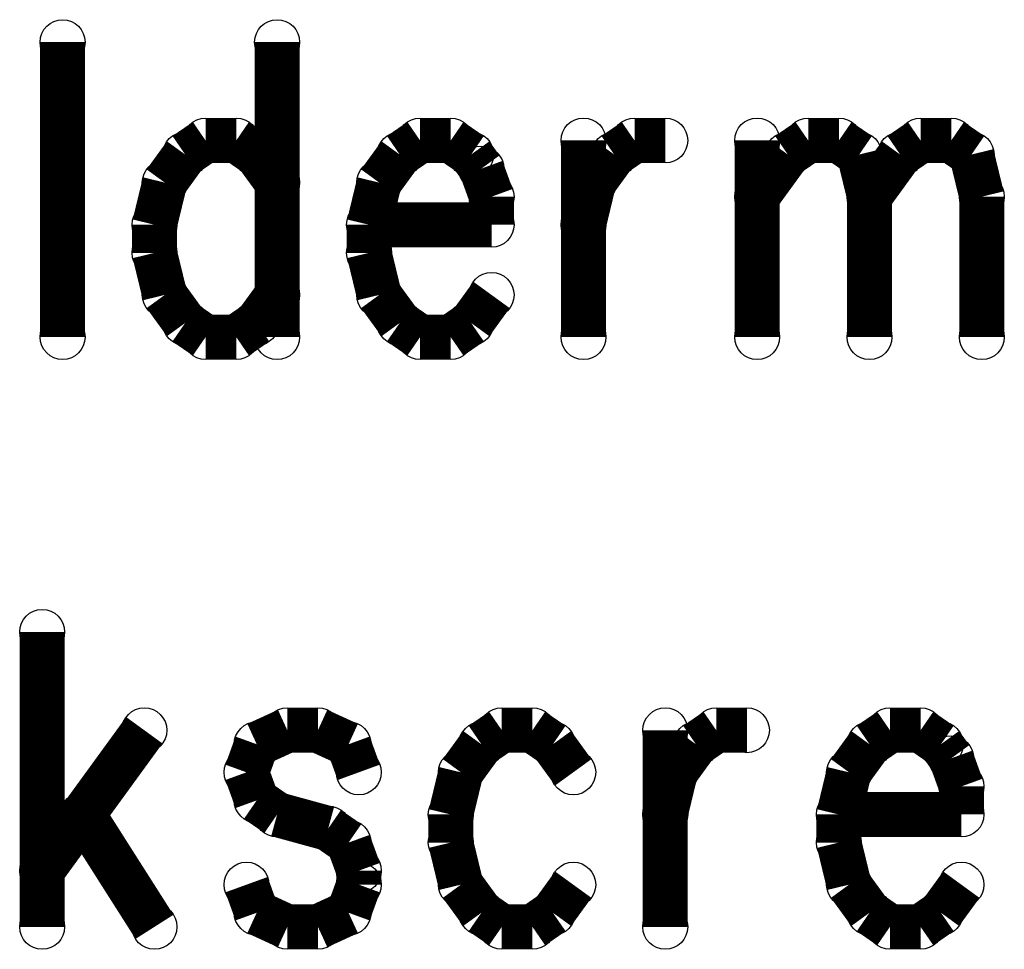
# Model space of a CAD drawing. Extents: x 97 to 162, y 100 to 201.
# Tile 54 of 70: x 99.41 to 102.75, y 183.83 to 186.98. Entities that reach past the tile are written whole.
import ezdxf

# ---------------------------------------------------------------- set-up
doc = ezdxf.new("R2010")
doc.units = 0
doc.layers.get('0').update_dxf_attribs({"linetype": 'CONTINUOUS'})
for name, color, linetype in [('C-MASK_GBR', 7, 'CONTINUOUS'), ('C-SILK_GBR', 6, 'CONTINUOUS'), ('S-MASK_GBR', 1, 'CONTINUOUS'), ('S-SILK_GBR', 4, 'CONTINUOUS')]:
    doc.layers.add(name, color=color, linetype=linetype)

# ---------------------------------------------------------------- blocks, each defined once
blk = doc.blocks.new('ROUND_6')
blk.add_circle((0, 0), 0.0762)

msp = doc.modelspace()

# ---------------------------------------------------------------- linework, layer by layer
at = {"layer": 'C-MASK_GBR', "const_width": 0.1524}
for points in [[(99.558602, 186.904884), (99.558602, 185.904632)], [(100.286058, 186.904884), (100.286058, 185.904632)], [(100.043488, 186.571382), (99.974146, 186.523884)], [(100.147374, 186.571382), (100.043488, 186.571382)], [(100.216716, 186.523884), (100.147374, 186.571382)], [(100.770944, 186.571382), (100.701602, 186.523884)], [(100.87483, 186.571382), (100.770944, 186.571382)], [(100.944172, 186.523884), (100.87483, 186.571382)], [(101.325172, 186.571382), (101.325172, 185.904632)], [(101.429058, 186.523884), (101.498146, 186.571382)], [(101.498146, 186.571382), (101.602286, 186.571382)], [(101.913944, 186.571382), (101.913944, 185.904632)], [(102.01783, 186.523884), (102.087172, 186.571382)], [(102.087172, 186.571382), (102.191058, 186.571382)], [(102.191058, 186.571382), (102.260146, 186.523884)], [(102.39883, 186.523884), (102.468172, 186.571382)], [(102.468172, 186.571382), (102.572058, 186.571382)], [(102.572058, 186.571382), (102.641146, 186.523884)], [(99.974146, 186.523884), (99.905058, 186.428634)], [(100.286058, 186.428634), (100.216716, 186.523884)], [(100.701602, 186.523884), (100.63226, 186.428634)], [(100.978716, 186.476132), (100.944172, 186.523884)], [(101.359716, 186.428634), (101.429058, 186.523884)], [(101.913944, 186.380882), (102.01783, 186.523884)], [(102.260146, 186.523884), (102.294944, 186.380882)], [(102.294944, 186.380882), (102.39883, 186.523884)], [(102.641146, 186.523884), (102.675944, 186.380882)], [(101.01326, 186.380882), (100.978716, 186.476132)], [(99.905058, 186.428634), (99.87026, 186.285632)], [(100.63226, 186.428634), (100.597716, 186.285632)], [(101.325172, 186.285632), (101.359716, 186.428634)], [(101.01326, 186.285632), (101.01326, 186.380882)], [(102.294944, 186.380882), (102.294944, 185.904632)], [(102.675944, 186.380882), (102.675944, 185.904632)], [(99.87026, 186.285632), (99.87026, 186.190382)], [(100.597716, 186.285632), (101.01326, 186.285632)], [(100.597716, 186.285632), (100.597716, 186.190382)], [(99.87026, 186.190382), (99.905058, 186.047634)], [(100.597716, 186.190382), (100.63226, 186.047634)], [(99.905058, 186.047634), (99.974146, 185.952384)], [(100.216716, 185.952384), (100.286058, 186.047634)], [(100.63226, 186.047634), (100.701602, 185.952384)], [(100.944172, 185.952384), (101.01326, 186.047634)], [(99.974146, 185.952384), (100.043488, 185.904632)], [(100.147374, 185.904632), (100.216716, 185.952384)], [(100.701602, 185.952384), (100.770944, 185.904632)], [(100.87483, 185.904632), (100.944172, 185.952384)], [(100.043488, 185.904632), (100.147374, 185.904632)], [(100.770944, 185.904632), (100.87483, 185.904632)], [(99.48926, 184.904888), (99.48926, 183.904636)], [(99.835716, 184.571386), (99.48926, 184.095136)], [(100.320602, 184.571386), (100.216716, 184.523888)], [(100.424488, 184.571386), (100.320602, 184.571386)], [(100.528374, 184.523888), (100.424488, 184.571386)], [(101.048058, 184.571386), (100.978716, 184.523888)], [(101.151944, 184.571386), (101.048058, 184.571386)], [(101.221286, 184.523888), (101.151944, 184.571386)], [(101.602286, 184.571386), (101.602286, 183.904636)], [(101.706172, 184.523888), (101.77526, 184.571386)], [(101.77526, 184.571386), (101.879146, 184.571386)], [(102.364286, 184.571386), (102.294944, 184.523888)], [(102.468172, 184.571386), (102.364286, 184.571386)], [(102.53726, 184.523888), (102.468172, 184.571386)], [(100.216716, 184.523888), (100.182172, 184.428638)], [(100.563172, 184.428638), (100.528374, 184.523888)], [(100.978716, 184.523888), (100.909374, 184.428638)], [(101.290374, 184.428638), (101.221286, 184.523888)], [(101.63683, 184.428638), (101.706172, 184.523888)], [(102.294944, 184.523888), (102.225602, 184.428638)], [(102.572058, 184.476136), (102.53726, 184.523888)], [(102.606602, 184.380886), (102.572058, 184.476136)], [(100.182172, 184.428638), (100.216716, 184.333388)], [(100.909374, 184.428638), (100.87483, 184.285636)], [(101.602286, 184.285636), (101.63683, 184.428638)], [(102.225602, 184.428638), (102.191058, 184.285636)], [(102.606602, 184.285636), (102.606602, 184.380886)], [(100.216716, 184.333388), (100.286058, 184.285636)], [(99.627944, 184.285636), (99.87026, 183.904636)], [(100.286058, 184.285636), (100.459286, 184.238138)], [(100.87483, 184.285636), (100.87483, 184.190386)], [(102.191058, 184.285636), (102.606602, 184.285636)], [(102.191058, 184.285636), (102.191058, 184.190386)], [(100.459286, 184.238138), (100.528374, 184.190386)], [(100.528374, 184.190386), (100.563172, 184.095136)], [(100.87483, 184.190386), (100.909374, 184.047638)], [(102.191058, 184.190386), (102.225602, 184.047638)], [(100.563172, 184.095136), (100.563172, 184.047638)], [(100.216716, 183.952388), (100.182172, 184.047638)], [(100.563172, 184.047638), (100.528374, 183.952388)], [(100.909374, 184.047638), (100.978716, 183.952388)], [(101.221286, 183.952388), (101.290374, 184.047638)], [(102.225602, 184.047638), (102.294944, 183.952388)], [(102.53726, 183.952388), (102.606602, 184.047638)], [(100.320602, 183.904636), (100.216716, 183.952388)], [(100.528374, 183.952388), (100.424488, 183.904636)], [(100.978716, 183.952388), (101.048058, 183.904636)], [(101.151944, 183.904636), (101.221286, 183.952388)], [(102.294944, 183.952388), (102.364286, 183.904636)], [(102.468172, 183.904636), (102.53726, 183.952388)], [(100.424488, 183.904636), (100.320602, 183.904636)], [(101.048058, 183.904636), (101.151944, 183.904636)], [(102.364286, 183.904636), (102.468172, 183.904636)]]:
    msp.add_lwpolyline(points, dxfattribs=at)
at = {"layer": 'C-SILK_GBR', "const_width": 0.1524}
for points in [[(99.558602, 186.904884), (99.558602, 185.904632)], [(100.286058, 186.904884), (100.286058, 185.904632)], [(100.043488, 186.571382), (99.974146, 186.523884)], [(100.147374, 186.571382), (100.043488, 186.571382)], [(100.216716, 186.523884), (100.147374, 186.571382)], [(100.770944, 186.571382), (100.701602, 186.523884)], [(100.87483, 186.571382), (100.770944, 186.571382)], [(100.944172, 186.523884), (100.87483, 186.571382)], [(101.325172, 186.571382), (101.325172, 185.904632)], [(101.429058, 186.523884), (101.498146, 186.571382)], [(101.498146, 186.571382), (101.602286, 186.571382)], [(101.913944, 186.571382), (101.913944, 185.904632)], [(102.01783, 186.523884), (102.087172, 186.571382)], [(102.087172, 186.571382), (102.191058, 186.571382)], [(102.191058, 186.571382), (102.260146, 186.523884)], [(102.39883, 186.523884), (102.468172, 186.571382)], [(102.468172, 186.571382), (102.572058, 186.571382)], [(102.572058, 186.571382), (102.641146, 186.523884)], [(99.974146, 186.523884), (99.905058, 186.428634)], [(100.286058, 186.428634), (100.216716, 186.523884)], [(100.701602, 186.523884), (100.63226, 186.428634)], [(100.978716, 186.476132), (100.944172, 186.523884)], [(101.359716, 186.428634), (101.429058, 186.523884)], [(101.913944, 186.380882), (102.01783, 186.523884)], [(102.260146, 186.523884), (102.294944, 186.380882)], [(102.294944, 186.380882), (102.39883, 186.523884)], [(102.641146, 186.523884), (102.675944, 186.380882)], [(101.01326, 186.380882), (100.978716, 186.476132)], [(99.905058, 186.428634), (99.87026, 186.285632)], [(100.63226, 186.428634), (100.597716, 186.285632)], [(101.325172, 186.285632), (101.359716, 186.428634)], [(101.01326, 186.285632), (101.01326, 186.380882)], [(102.294944, 186.380882), (102.294944, 185.904632)], [(102.675944, 186.380882), (102.675944, 185.904632)], [(99.87026, 186.285632), (99.87026, 186.190382)], [(100.597716, 186.285632), (101.01326, 186.285632)], [(100.597716, 186.285632), (100.597716, 186.190382)], [(99.87026, 186.190382), (99.905058, 186.047634)], [(100.597716, 186.190382), (100.63226, 186.047634)], [(99.905058, 186.047634), (99.974146, 185.952384)], [(100.216716, 185.952384), (100.286058, 186.047634)], [(100.63226, 186.047634), (100.701602, 185.952384)], [(100.944172, 185.952384), (101.01326, 186.047634)], [(99.974146, 185.952384), (100.043488, 185.904632)], [(100.147374, 185.904632), (100.216716, 185.952384)], [(100.701602, 185.952384), (100.770944, 185.904632)], [(100.87483, 185.904632), (100.944172, 185.952384)], [(100.043488, 185.904632), (100.147374, 185.904632)], [(100.770944, 185.904632), (100.87483, 185.904632)], [(99.48926, 184.904888), (99.48926, 183.904636)], [(99.835716, 184.571386), (99.48926, 184.095136)], [(100.320602, 184.571386), (100.216716, 184.523888)], [(100.424488, 184.571386), (100.320602, 184.571386)], [(100.528374, 184.523888), (100.424488, 184.571386)], [(101.048058, 184.571386), (100.978716, 184.523888)], [(101.151944, 184.571386), (101.048058, 184.571386)], [(101.221286, 184.523888), (101.151944, 184.571386)], [(101.602286, 184.571386), (101.602286, 183.904636)], [(101.706172, 184.523888), (101.77526, 184.571386)], [(101.77526, 184.571386), (101.879146, 184.571386)], [(102.364286, 184.571386), (102.294944, 184.523888)], [(102.468172, 184.571386), (102.364286, 184.571386)], [(102.53726, 184.523888), (102.468172, 184.571386)], [(100.216716, 184.523888), (100.182172, 184.428638)], [(100.563172, 184.428638), (100.528374, 184.523888)], [(100.978716, 184.523888), (100.909374, 184.428638)], [(101.290374, 184.428638), (101.221286, 184.523888)], [(101.63683, 184.428638), (101.706172, 184.523888)], [(102.294944, 184.523888), (102.225602, 184.428638)], [(102.572058, 184.476136), (102.53726, 184.523888)], [(102.606602, 184.380886), (102.572058, 184.476136)], [(100.182172, 184.428638), (100.216716, 184.333388)], [(100.909374, 184.428638), (100.87483, 184.285636)], [(101.602286, 184.285636), (101.63683, 184.428638)], [(102.225602, 184.428638), (102.191058, 184.285636)], [(102.606602, 184.285636), (102.606602, 184.380886)], [(100.216716, 184.333388), (100.286058, 184.285636)], [(99.627944, 184.285636), (99.87026, 183.904636)], [(100.286058, 184.285636), (100.459286, 184.238138)], [(100.87483, 184.285636), (100.87483, 184.190386)], [(102.191058, 184.285636), (102.606602, 184.285636)], [(102.191058, 184.285636), (102.191058, 184.190386)], [(100.459286, 184.238138), (100.528374, 184.190386)], [(100.528374, 184.190386), (100.563172, 184.095136)], [(100.87483, 184.190386), (100.909374, 184.047638)], [(102.191058, 184.190386), (102.225602, 184.047638)], [(100.563172, 184.095136), (100.563172, 184.047638)], [(100.216716, 183.952388), (100.182172, 184.047638)], [(100.563172, 184.047638), (100.528374, 183.952388)], [(100.909374, 184.047638), (100.978716, 183.952388)], [(101.221286, 183.952388), (101.290374, 184.047638)], [(102.225602, 184.047638), (102.294944, 183.952388)], [(102.53726, 183.952388), (102.606602, 184.047638)], [(100.320602, 183.904636), (100.216716, 183.952388)], [(100.528374, 183.952388), (100.424488, 183.904636)], [(100.978716, 183.952388), (101.048058, 183.904636)], [(101.151944, 183.904636), (101.221286, 183.952388)], [(102.294944, 183.952388), (102.364286, 183.904636)], [(102.468172, 183.904636), (102.53726, 183.952388)], [(100.424488, 183.904636), (100.320602, 183.904636)], [(101.048058, 183.904636), (101.151944, 183.904636)], [(102.364286, 183.904636), (102.468172, 183.904636)]]:
    msp.add_lwpolyline(points, dxfattribs=at)
at = {"layer": 'S-MASK_GBR', "const_width": 0.1524}
for points in [[(99.558602, 186.904884), (99.558602, 185.904632)], [(100.286058, 186.904884), (100.286058, 185.904632)], [(100.043488, 186.571382), (99.974146, 186.523884)], [(100.147374, 186.571382), (100.043488, 186.571382)], [(100.216716, 186.523884), (100.147374, 186.571382)], [(100.770944, 186.571382), (100.701602, 186.523884)], [(100.87483, 186.571382), (100.770944, 186.571382)], [(100.944172, 186.523884), (100.87483, 186.571382)], [(101.325172, 186.571382), (101.325172, 185.904632)], [(101.429058, 186.523884), (101.498146, 186.571382)], [(101.498146, 186.571382), (101.602286, 186.571382)], [(101.913944, 186.571382), (101.913944, 185.904632)], [(102.01783, 186.523884), (102.087172, 186.571382)], [(102.087172, 186.571382), (102.191058, 186.571382)], [(102.191058, 186.571382), (102.260146, 186.523884)], [(102.39883, 186.523884), (102.468172, 186.571382)], [(102.468172, 186.571382), (102.572058, 186.571382)], [(102.572058, 186.571382), (102.641146, 186.523884)], [(99.974146, 186.523884), (99.905058, 186.428634)], [(100.286058, 186.428634), (100.216716, 186.523884)], [(100.701602, 186.523884), (100.63226, 186.428634)], [(100.978716, 186.476132), (100.944172, 186.523884)], [(101.359716, 186.428634), (101.429058, 186.523884)], [(101.913944, 186.380882), (102.01783, 186.523884)], [(102.260146, 186.523884), (102.294944, 186.380882)], [(102.294944, 186.380882), (102.39883, 186.523884)], [(102.641146, 186.523884), (102.675944, 186.380882)], [(101.01326, 186.380882), (100.978716, 186.476132)], [(99.905058, 186.428634), (99.87026, 186.285632)], [(100.63226, 186.428634), (100.597716, 186.285632)], [(101.325172, 186.285632), (101.359716, 186.428634)], [(101.01326, 186.285632), (101.01326, 186.380882)], [(102.294944, 186.380882), (102.294944, 185.904632)], [(102.675944, 186.380882), (102.675944, 185.904632)], [(99.87026, 186.285632), (99.87026, 186.190382)], [(100.597716, 186.285632), (101.01326, 186.285632)], [(100.597716, 186.285632), (100.597716, 186.190382)], [(99.87026, 186.190382), (99.905058, 186.047634)], [(100.597716, 186.190382), (100.63226, 186.047634)], [(99.905058, 186.047634), (99.974146, 185.952384)], [(100.216716, 185.952384), (100.286058, 186.047634)], [(100.63226, 186.047634), (100.701602, 185.952384)], [(100.944172, 185.952384), (101.01326, 186.047634)], [(99.974146, 185.952384), (100.043488, 185.904632)], [(100.147374, 185.904632), (100.216716, 185.952384)], [(100.701602, 185.952384), (100.770944, 185.904632)], [(100.87483, 185.904632), (100.944172, 185.952384)], [(100.043488, 185.904632), (100.147374, 185.904632)], [(100.770944, 185.904632), (100.87483, 185.904632)], [(99.48926, 184.904888), (99.48926, 183.904636)], [(99.835716, 184.571386), (99.48926, 184.095136)], [(100.320602, 184.571386), (100.216716, 184.523888)], [(100.424488, 184.571386), (100.320602, 184.571386)], [(100.528374, 184.523888), (100.424488, 184.571386)], [(101.048058, 184.571386), (100.978716, 184.523888)], [(101.151944, 184.571386), (101.048058, 184.571386)], [(101.221286, 184.523888), (101.151944, 184.571386)], [(101.602286, 184.571386), (101.602286, 183.904636)], [(101.706172, 184.523888), (101.77526, 184.571386)], [(101.77526, 184.571386), (101.879146, 184.571386)], [(102.364286, 184.571386), (102.294944, 184.523888)], [(102.468172, 184.571386), (102.364286, 184.571386)], [(102.53726, 184.523888), (102.468172, 184.571386)], [(100.216716, 184.523888), (100.182172, 184.428638)], [(100.563172, 184.428638), (100.528374, 184.523888)], [(100.978716, 184.523888), (100.909374, 184.428638)], [(101.290374, 184.428638), (101.221286, 184.523888)], [(101.63683, 184.428638), (101.706172, 184.523888)], [(102.294944, 184.523888), (102.225602, 184.428638)], [(102.572058, 184.476136), (102.53726, 184.523888)], [(102.606602, 184.380886), (102.572058, 184.476136)], [(100.182172, 184.428638), (100.216716, 184.333388)], [(100.909374, 184.428638), (100.87483, 184.285636)], [(101.602286, 184.285636), (101.63683, 184.428638)], [(102.225602, 184.428638), (102.191058, 184.285636)], [(102.606602, 184.285636), (102.606602, 184.380886)], [(100.216716, 184.333388), (100.286058, 184.285636)], [(99.627944, 184.285636), (99.87026, 183.904636)], [(100.286058, 184.285636), (100.459286, 184.238138)], [(100.87483, 184.285636), (100.87483, 184.190386)], [(102.191058, 184.285636), (102.606602, 184.285636)], [(102.191058, 184.285636), (102.191058, 184.190386)], [(100.459286, 184.238138), (100.528374, 184.190386)], [(100.528374, 184.190386), (100.563172, 184.095136)], [(100.87483, 184.190386), (100.909374, 184.047638)], [(102.191058, 184.190386), (102.225602, 184.047638)], [(100.563172, 184.095136), (100.563172, 184.047638)], [(100.216716, 183.952388), (100.182172, 184.047638)], [(100.563172, 184.047638), (100.528374, 183.952388)], [(100.909374, 184.047638), (100.978716, 183.952388)], [(101.221286, 183.952388), (101.290374, 184.047638)], [(102.225602, 184.047638), (102.294944, 183.952388)], [(102.53726, 183.952388), (102.606602, 184.047638)], [(100.320602, 183.904636), (100.216716, 183.952388)], [(100.528374, 183.952388), (100.424488, 183.904636)], [(100.978716, 183.952388), (101.048058, 183.904636)], [(101.151944, 183.904636), (101.221286, 183.952388)], [(102.294944, 183.952388), (102.364286, 183.904636)], [(102.468172, 183.904636), (102.53726, 183.952388)], [(100.424488, 183.904636), (100.320602, 183.904636)], [(101.048058, 183.904636), (101.151944, 183.904636)], [(102.364286, 183.904636), (102.468172, 183.904636)]]:
    msp.add_lwpolyline(points, dxfattribs=at)
at = {"layer": 'S-SILK_GBR', "const_width": 0.1524}
for points in [[(99.558602, 186.904884), (99.558602, 185.904632)], [(100.286058, 186.904884), (100.286058, 185.904632)], [(100.043488, 186.571382), (99.974146, 186.523884)], [(100.147374, 186.571382), (100.043488, 186.571382)], [(100.216716, 186.523884), (100.147374, 186.571382)], [(100.770944, 186.571382), (100.701602, 186.523884)], [(100.87483, 186.571382), (100.770944, 186.571382)], [(100.944172, 186.523884), (100.87483, 186.571382)], [(101.325172, 186.571382), (101.325172, 185.904632)], [(101.429058, 186.523884), (101.498146, 186.571382)], [(101.498146, 186.571382), (101.602286, 186.571382)], [(101.913944, 186.571382), (101.913944, 185.904632)], [(102.01783, 186.523884), (102.087172, 186.571382)], [(102.087172, 186.571382), (102.191058, 186.571382)], [(102.191058, 186.571382), (102.260146, 186.523884)], [(102.39883, 186.523884), (102.468172, 186.571382)], [(102.468172, 186.571382), (102.572058, 186.571382)], [(102.572058, 186.571382), (102.641146, 186.523884)], [(99.974146, 186.523884), (99.905058, 186.428634)], [(100.286058, 186.428634), (100.216716, 186.523884)], [(100.701602, 186.523884), (100.63226, 186.428634)], [(100.978716, 186.476132), (100.944172, 186.523884)], [(101.359716, 186.428634), (101.429058, 186.523884)], [(101.913944, 186.380882), (102.01783, 186.523884)], [(102.260146, 186.523884), (102.294944, 186.380882)], [(102.294944, 186.380882), (102.39883, 186.523884)], [(102.641146, 186.523884), (102.675944, 186.380882)], [(101.01326, 186.380882), (100.978716, 186.476132)], [(99.905058, 186.428634), (99.87026, 186.285632)], [(100.63226, 186.428634), (100.597716, 186.285632)], [(101.325172, 186.285632), (101.359716, 186.428634)], [(101.01326, 186.285632), (101.01326, 186.380882)], [(102.294944, 186.380882), (102.294944, 185.904632)], [(102.675944, 186.380882), (102.675944, 185.904632)], [(99.87026, 186.285632), (99.87026, 186.190382)], [(100.597716, 186.285632), (101.01326, 186.285632)], [(100.597716, 186.285632), (100.597716, 186.190382)], [(99.87026, 186.190382), (99.905058, 186.047634)], [(100.597716, 186.190382), (100.63226, 186.047634)], [(99.905058, 186.047634), (99.974146, 185.952384)], [(100.216716, 185.952384), (100.286058, 186.047634)], [(100.63226, 186.047634), (100.701602, 185.952384)], [(100.944172, 185.952384), (101.01326, 186.047634)], [(99.974146, 185.952384), (100.043488, 185.904632)], [(100.147374, 185.904632), (100.216716, 185.952384)], [(100.701602, 185.952384), (100.770944, 185.904632)], [(100.87483, 185.904632), (100.944172, 185.952384)], [(100.043488, 185.904632), (100.147374, 185.904632)], [(100.770944, 185.904632), (100.87483, 185.904632)], [(99.48926, 184.904888), (99.48926, 183.904636)], [(99.835716, 184.571386), (99.48926, 184.095136)], [(100.320602, 184.571386), (100.216716, 184.523888)], [(100.424488, 184.571386), (100.320602, 184.571386)], [(100.528374, 184.523888), (100.424488, 184.571386)], [(101.048058, 184.571386), (100.978716, 184.523888)], [(101.151944, 184.571386), (101.048058, 184.571386)], [(101.221286, 184.523888), (101.151944, 184.571386)], [(101.602286, 184.571386), (101.602286, 183.904636)], [(101.706172, 184.523888), (101.77526, 184.571386)], [(101.77526, 184.571386), (101.879146, 184.571386)], [(102.364286, 184.571386), (102.294944, 184.523888)], [(102.468172, 184.571386), (102.364286, 184.571386)], [(102.53726, 184.523888), (102.468172, 184.571386)], [(100.216716, 184.523888), (100.182172, 184.428638)], [(100.563172, 184.428638), (100.528374, 184.523888)], [(100.978716, 184.523888), (100.909374, 184.428638)], [(101.290374, 184.428638), (101.221286, 184.523888)], [(101.63683, 184.428638), (101.706172, 184.523888)], [(102.294944, 184.523888), (102.225602, 184.428638)], [(102.572058, 184.476136), (102.53726, 184.523888)], [(102.606602, 184.380886), (102.572058, 184.476136)], [(100.182172, 184.428638), (100.216716, 184.333388)], [(100.909374, 184.428638), (100.87483, 184.285636)], [(101.602286, 184.285636), (101.63683, 184.428638)], [(102.225602, 184.428638), (102.191058, 184.285636)], [(102.606602, 184.285636), (102.606602, 184.380886)], [(100.216716, 184.333388), (100.286058, 184.285636)], [(99.627944, 184.285636), (99.87026, 183.904636)], [(100.286058, 184.285636), (100.459286, 184.238138)], [(100.87483, 184.285636), (100.87483, 184.190386)], [(102.191058, 184.285636), (102.606602, 184.285636)], [(102.191058, 184.285636), (102.191058, 184.190386)], [(100.459286, 184.238138), (100.528374, 184.190386)], [(100.528374, 184.190386), (100.563172, 184.095136)], [(100.87483, 184.190386), (100.909374, 184.047638)], [(102.191058, 184.190386), (102.225602, 184.047638)], [(100.563172, 184.095136), (100.563172, 184.047638)], [(100.216716, 183.952388), (100.182172, 184.047638)], [(100.563172, 184.047638), (100.528374, 183.952388)], [(100.909374, 184.047638), (100.978716, 183.952388)], [(101.221286, 183.952388), (101.290374, 184.047638)], [(102.225602, 184.047638), (102.294944, 183.952388)], [(102.53726, 183.952388), (102.606602, 184.047638)], [(100.320602, 183.904636), (100.216716, 183.952388)], [(100.528374, 183.952388), (100.424488, 183.904636)], [(100.978716, 183.952388), (101.048058, 183.904636)], [(101.151944, 183.904636), (101.221286, 183.952388)], [(102.294944, 183.952388), (102.364286, 183.904636)], [(102.468172, 183.904636), (102.53726, 183.952388)], [(100.424488, 183.904636), (100.320602, 183.904636)], [(101.048058, 183.904636), (101.151944, 183.904636)], [(102.364286, 183.904636), (102.468172, 183.904636)]]:
    msp.add_lwpolyline(points, dxfattribs=at)

# ---------------------------------------------------------------- block references
at = {"layer": 'C-MASK_GBR'}
for p in [(99.558602, 186.904884), (100.286058, 186.904884), (100.043488, 186.571382), (100.147374, 186.571382), (100.770944, 186.571382), (100.87483, 186.571382), (101.325172, 186.571382), (101.498146, 186.571382), (101.498146, 186.571382), (101.602286, 186.571382), (101.913944, 186.571382), (102.087172, 186.571382), (102.191058, 186.571382), (102.468172, 186.571382), (102.572058, 186.571382), (99.974146, 186.523884), (99.974146, 186.523884), (100.216716, 186.523884), (100.701602, 186.523884), (100.944172, 186.523884), (101.429058, 186.523884), (102.01783, 186.523884), (102.260146, 186.523884), (102.260146, 186.523884), (102.39883, 186.523884), (102.641146, 186.523884), (102.641146, 186.523884), (100.978716, 186.476132), (99.905058, 186.428634), (100.286058, 186.428634), (100.63226, 186.428634), (101.359716, 186.428634), (101.01326, 186.380882), (101.913944, 186.380882), (102.294944, 186.380882), (102.294944, 186.380882), (102.675944, 186.380882), (99.87026, 186.285632), (100.597716, 186.285632), (100.597716, 186.285632), (101.01326, 186.285632), (101.325172, 186.285632), (99.87026, 186.190382), (100.597716, 186.190382), (99.905058, 186.047634), (100.286058, 186.047634), (100.63226, 186.047634), (101.01326, 186.047634), (99.974146, 185.952384), (99.974146, 185.952384), (100.216716, 185.952384), (100.701602, 185.952384), (100.944172, 185.952384), (99.558602, 185.904632), (100.043488, 185.904632), (100.147374, 185.904632), (100.286058, 185.904632), (100.770944, 185.904632), (100.87483, 185.904632), (101.325172, 185.904632), (101.913944, 185.904632), (102.294944, 185.904632), (102.675944, 185.904632), (99.48926, 184.904888), (99.835716, 184.571386), (100.320602, 184.571386), (100.424488, 184.571386), (101.048058, 184.571386), (101.151944, 184.571386), (101.602286, 184.571386), (101.77526, 184.571386), (101.879146, 184.571386), (102.364286, 184.571386), (102.468172, 184.571386), (100.216716, 184.523888), (100.528374, 184.523888), (100.978716, 184.523888), (101.221286, 184.523888), (101.706172, 184.523888), (102.294944, 184.523888), (102.53726, 184.523888), (102.572058, 184.476136), (100.182172, 184.428638), (100.563172, 184.428638), (100.909374, 184.428638), (101.290374, 184.428638), (101.63683, 184.428638), (102.225602, 184.428638), (102.606602, 184.380886), (100.216716, 184.333388), (99.627944, 184.285636), (100.286058, 184.285636), (100.87483, 184.285636), (101.602286, 184.285636), (102.191058, 184.285636), (102.191058, 184.285636), (102.606602, 184.285636), (100.459286, 184.238138), (100.528374, 184.190386), (100.87483, 184.190386), (102.191058, 184.190386), (99.48926, 184.095136), (100.563172, 184.095136), (100.182172, 184.047638), (100.563172, 184.047638), (100.909374, 184.047638), (101.290374, 184.047638), (102.225602, 184.047638), (102.606602, 184.047638), (100.216716, 183.952388), (100.528374, 183.952388), (100.978716, 183.952388), (101.221286, 183.952388), (102.294944, 183.952388), (102.53726, 183.952388), (99.48926, 183.904636), (99.87026, 183.904636), (100.320602, 183.904636), (100.424488, 183.904636), (101.048058, 183.904636), (101.151944, 183.904636), (101.602286, 183.904636), (102.364286, 183.904636), (102.468172, 183.904636)]:
    msp.add_blockref('ROUND_6', p, dxfattribs=at)
at = {"layer": 'C-SILK_GBR'}
for p in [(99.558602, 186.904884), (100.286058, 186.904884), (100.043488, 186.571382), (100.147374, 186.571382), (100.770944, 186.571382), (100.87483, 186.571382), (101.325172, 186.571382), (101.498146, 186.571382), (101.498146, 186.571382), (101.602286, 186.571382), (101.913944, 186.571382), (102.087172, 186.571382), (102.191058, 186.571382), (102.468172, 186.571382), (102.572058, 186.571382), (99.974146, 186.523884), (99.974146, 186.523884), (100.216716, 186.523884), (100.701602, 186.523884), (100.944172, 186.523884), (101.429058, 186.523884), (102.01783, 186.523884), (102.260146, 186.523884), (102.260146, 186.523884), (102.39883, 186.523884), (102.641146, 186.523884), (102.641146, 186.523884), (100.978716, 186.476132), (99.905058, 186.428634), (100.286058, 186.428634), (100.63226, 186.428634), (101.359716, 186.428634), (101.01326, 186.380882), (101.913944, 186.380882), (102.294944, 186.380882), (102.294944, 186.380882), (102.675944, 186.380882), (99.87026, 186.285632), (100.597716, 186.285632), (100.597716, 186.285632), (101.01326, 186.285632), (101.325172, 186.285632), (99.87026, 186.190382), (100.597716, 186.190382), (99.905058, 186.047634), (100.286058, 186.047634), (100.63226, 186.047634), (101.01326, 186.047634), (99.974146, 185.952384), (99.974146, 185.952384), (100.216716, 185.952384), (100.701602, 185.952384), (100.944172, 185.952384), (99.558602, 185.904632), (100.043488, 185.904632), (100.147374, 185.904632), (100.286058, 185.904632), (100.770944, 185.904632), (100.87483, 185.904632), (101.325172, 185.904632), (101.913944, 185.904632), (102.294944, 185.904632), (102.675944, 185.904632), (99.48926, 184.904888), (99.835716, 184.571386), (100.320602, 184.571386), (100.424488, 184.571386), (101.048058, 184.571386), (101.151944, 184.571386), (101.602286, 184.571386), (101.77526, 184.571386), (101.879146, 184.571386), (102.364286, 184.571386), (102.468172, 184.571386), (100.216716, 184.523888), (100.528374, 184.523888), (100.978716, 184.523888), (101.221286, 184.523888), (101.706172, 184.523888), (102.294944, 184.523888), (102.53726, 184.523888), (102.572058, 184.476136), (100.182172, 184.428638), (100.563172, 184.428638), (100.909374, 184.428638), (101.290374, 184.428638), (101.63683, 184.428638), (102.225602, 184.428638), (102.606602, 184.380886), (100.216716, 184.333388), (99.627944, 184.285636), (100.286058, 184.285636), (100.87483, 184.285636), (101.602286, 184.285636), (102.191058, 184.285636), (102.191058, 184.285636), (102.606602, 184.285636), (100.459286, 184.238138), (100.528374, 184.190386), (100.87483, 184.190386), (102.191058, 184.190386), (99.48926, 184.095136), (100.563172, 184.095136), (100.182172, 184.047638), (100.563172, 184.047638), (100.909374, 184.047638), (101.290374, 184.047638), (102.225602, 184.047638), (102.606602, 184.047638), (100.216716, 183.952388), (100.528374, 183.952388), (100.978716, 183.952388), (101.221286, 183.952388), (102.294944, 183.952388), (102.53726, 183.952388), (99.48926, 183.904636), (99.87026, 183.904636), (100.320602, 183.904636), (100.424488, 183.904636), (101.048058, 183.904636), (101.151944, 183.904636), (101.602286, 183.904636), (102.364286, 183.904636), (102.468172, 183.904636)]:
    msp.add_blockref('ROUND_6', p, dxfattribs=at)
at = {"layer": 'S-MASK_GBR'}
for p in [(99.558602, 186.904884), (100.286058, 186.904884), (100.043488, 186.571382), (100.147374, 186.571382), (100.770944, 186.571382), (100.87483, 186.571382), (101.325172, 186.571382), (101.498146, 186.571382), (101.498146, 186.571382), (101.602286, 186.571382), (101.913944, 186.571382), (102.087172, 186.571382), (102.191058, 186.571382), (102.468172, 186.571382), (102.572058, 186.571382), (99.974146, 186.523884), (99.974146, 186.523884), (100.216716, 186.523884), (100.701602, 186.523884), (100.944172, 186.523884), (101.429058, 186.523884), (102.01783, 186.523884), (102.260146, 186.523884), (102.260146, 186.523884), (102.39883, 186.523884), (102.641146, 186.523884), (102.641146, 186.523884), (100.978716, 186.476132), (99.905058, 186.428634), (100.286058, 186.428634), (100.63226, 186.428634), (101.359716, 186.428634), (101.01326, 186.380882), (101.913944, 186.380882), (102.294944, 186.380882), (102.294944, 186.380882), (102.675944, 186.380882), (99.87026, 186.285632), (100.597716, 186.285632), (100.597716, 186.285632), (101.01326, 186.285632), (101.325172, 186.285632), (99.87026, 186.190382), (100.597716, 186.190382), (99.905058, 186.047634), (100.286058, 186.047634), (100.63226, 186.047634), (101.01326, 186.047634), (99.974146, 185.952384), (99.974146, 185.952384), (100.216716, 185.952384), (100.701602, 185.952384), (100.944172, 185.952384), (99.558602, 185.904632), (100.043488, 185.904632), (100.147374, 185.904632), (100.286058, 185.904632), (100.770944, 185.904632), (100.87483, 185.904632), (101.325172, 185.904632), (101.913944, 185.904632), (102.294944, 185.904632), (102.675944, 185.904632), (99.48926, 184.904888), (99.835716, 184.571386), (100.320602, 184.571386), (100.424488, 184.571386), (101.048058, 184.571386), (101.151944, 184.571386), (101.602286, 184.571386), (101.77526, 184.571386), (101.879146, 184.571386), (102.364286, 184.571386), (102.468172, 184.571386), (100.216716, 184.523888), (100.528374, 184.523888), (100.978716, 184.523888), (101.221286, 184.523888), (101.706172, 184.523888), (102.294944, 184.523888), (102.53726, 184.523888), (102.572058, 184.476136), (100.182172, 184.428638), (100.563172, 184.428638), (100.909374, 184.428638), (101.290374, 184.428638), (101.63683, 184.428638), (102.225602, 184.428638), (102.606602, 184.380886), (100.216716, 184.333388), (99.627944, 184.285636), (100.286058, 184.285636), (100.87483, 184.285636), (101.602286, 184.285636), (102.191058, 184.285636), (102.191058, 184.285636), (102.606602, 184.285636), (100.459286, 184.238138), (100.528374, 184.190386), (100.87483, 184.190386), (102.191058, 184.190386), (99.48926, 184.095136), (100.563172, 184.095136), (100.182172, 184.047638), (100.563172, 184.047638), (100.909374, 184.047638), (101.290374, 184.047638), (102.225602, 184.047638), (102.606602, 184.047638), (100.216716, 183.952388), (100.528374, 183.952388), (100.978716, 183.952388), (101.221286, 183.952388), (102.294944, 183.952388), (102.53726, 183.952388), (99.48926, 183.904636), (99.87026, 183.904636), (100.320602, 183.904636), (100.424488, 183.904636), (101.048058, 183.904636), (101.151944, 183.904636), (101.602286, 183.904636), (102.364286, 183.904636), (102.468172, 183.904636)]:
    msp.add_blockref('ROUND_6', p, dxfattribs=at)
at = {"layer": 'S-SILK_GBR'}
for p in [(99.558602, 186.904884), (100.286058, 186.904884), (100.043488, 186.571382), (100.147374, 186.571382), (100.770944, 186.571382), (100.87483, 186.571382), (101.325172, 186.571382), (101.498146, 186.571382), (101.498146, 186.571382), (101.602286, 186.571382), (101.913944, 186.571382), (102.087172, 186.571382), (102.191058, 186.571382), (102.468172, 186.571382), (102.572058, 186.571382), (99.974146, 186.523884), (99.974146, 186.523884), (100.216716, 186.523884), (100.701602, 186.523884), (100.944172, 186.523884), (101.429058, 186.523884), (102.01783, 186.523884), (102.260146, 186.523884), (102.260146, 186.523884), (102.39883, 186.523884), (102.641146, 186.523884), (102.641146, 186.523884), (100.978716, 186.476132), (99.905058, 186.428634), (100.286058, 186.428634), (100.63226, 186.428634), (101.359716, 186.428634), (101.01326, 186.380882), (101.913944, 186.380882), (102.294944, 186.380882), (102.294944, 186.380882), (102.675944, 186.380882), (99.87026, 186.285632), (100.597716, 186.285632), (100.597716, 186.285632), (101.01326, 186.285632), (101.325172, 186.285632), (99.87026, 186.190382), (100.597716, 186.190382), (99.905058, 186.047634), (100.286058, 186.047634), (100.63226, 186.047634), (101.01326, 186.047634), (99.974146, 185.952384), (99.974146, 185.952384), (100.216716, 185.952384), (100.701602, 185.952384), (100.944172, 185.952384), (99.558602, 185.904632), (100.043488, 185.904632), (100.147374, 185.904632), (100.286058, 185.904632), (100.770944, 185.904632), (100.87483, 185.904632), (101.325172, 185.904632), (101.913944, 185.904632), (102.294944, 185.904632), (102.675944, 185.904632), (99.48926, 184.904888), (99.835716, 184.571386), (100.320602, 184.571386), (100.424488, 184.571386), (101.048058, 184.571386), (101.151944, 184.571386), (101.602286, 184.571386), (101.77526, 184.571386), (101.879146, 184.571386), (102.364286, 184.571386), (102.468172, 184.571386), (100.216716, 184.523888), (100.528374, 184.523888), (100.978716, 184.523888), (101.221286, 184.523888), (101.706172, 184.523888), (102.294944, 184.523888), (102.53726, 184.523888), (102.572058, 184.476136), (100.182172, 184.428638), (100.563172, 184.428638), (100.909374, 184.428638), (101.290374, 184.428638), (101.63683, 184.428638), (102.225602, 184.428638), (102.606602, 184.380886), (100.216716, 184.333388), (99.627944, 184.285636), (100.286058, 184.285636), (100.87483, 184.285636), (101.602286, 184.285636), (102.191058, 184.285636), (102.191058, 184.285636), (102.606602, 184.285636), (100.459286, 184.238138), (100.528374, 184.190386), (100.87483, 184.190386), (102.191058, 184.190386), (99.48926, 184.095136), (100.563172, 184.095136), (100.182172, 184.047638), (100.563172, 184.047638), (100.909374, 184.047638), (101.290374, 184.047638), (102.225602, 184.047638), (102.606602, 184.047638), (100.216716, 183.952388), (100.528374, 183.952388), (100.978716, 183.952388), (101.221286, 183.952388), (102.294944, 183.952388), (102.53726, 183.952388), (99.48926, 183.904636), (99.87026, 183.904636), (100.320602, 183.904636), (100.424488, 183.904636), (101.048058, 183.904636), (101.151944, 183.904636), (101.602286, 183.904636), (102.364286, 183.904636), (102.468172, 183.904636)]:
    msp.add_blockref('ROUND_6', p, dxfattribs=at)

doc.saveas('drawing.dxf')
